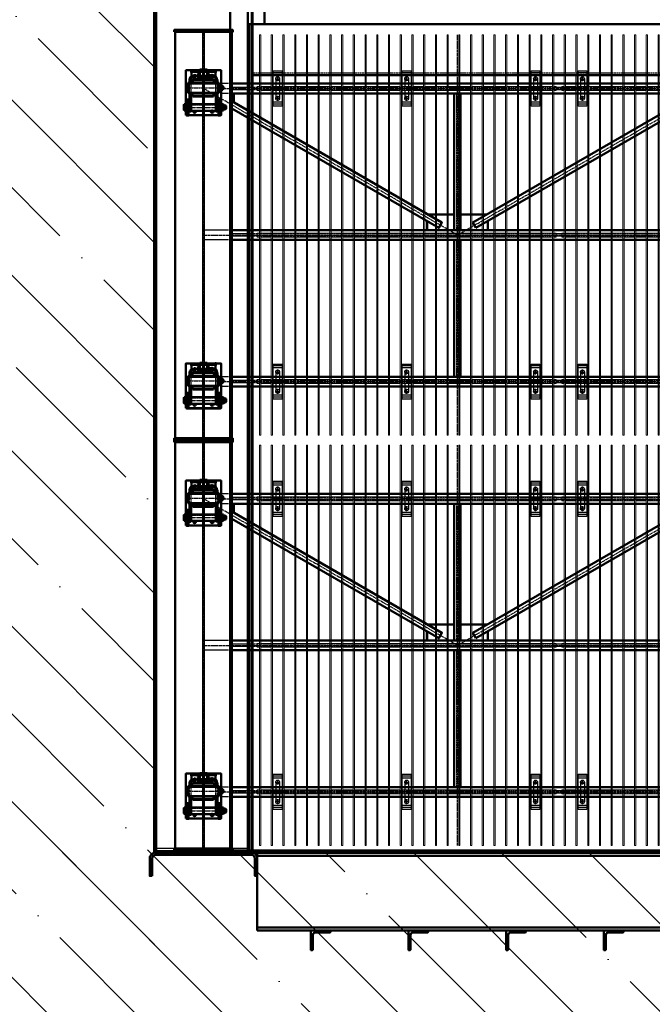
# Model space of a CAD drawing. Header units: millimetres. Extents: x 215401 to 282040, y -56103 to -5143.
# Tile 6 of 47: x 231046 to 234284, y -46934 to -41895. Entities that reach past the tile are written whole.
import ezdxf

# ---------------------------------------------------------------- set-up
doc = ezdxf.new("R2010")
doc.units = ezdxf.units.MM
doc.linetypes.add('CENTER2', pattern=[28.575, 19.05, -3.175, 3.175, -3.175])
doc.linetypes.add('штриховая 04-2', pattern=[6, 4, -2])
for name, color, linetype, lineweight in [('ГТО-2_Бетон_060', 3, 'Continuous', 60), ('ОЗиМ Линии', 7, 'Continuous', 25), ('ОЗиМ Металл', 1, 'Continuous', 50), ('ОЗиМ Металл тонкий', 221, 'Continuous', 15), ('ОЗиМ Металл штрих', 230, 'штриховая 04-2', 25), ('ОЗиМ Размеры', 2, 'Continuous', 35), ('ОЗИМ_Штриховка', 252, 'Continuous', 18)]:
    doc.layers.add(name, color=color, linetype=linetype, lineweight=lineweight)
doc.layers.add('ГТО-2_Штриховка_018', color=7, linetype='Continuous', lineweight=18, true_color=0x6b6b6b)
doc.layers.add('ОЗиМ Оси', color=4, linetype='CENTER2')
pattern_1 = [(135, (-199351.9, -1322687.87), (-449.0128, -449.0128), []), (135, (-199351.9, -1322238.85), (-449.0128, -449.0128), [793.75, -158.75, 0, -158.75])]

# ---------------------------------------------------------------- blocks, each defined once
blk = doc.blocks.new('A$C47311293')
at = {"layer": 'ОЗИМ_Штриховка'}
blk.add_hatch(color=256, dxfattribs=at).paths.add_polyline_path([(-2628, 0), (-2528, 0), (-2528, -10), (-2628, -10)])
h = blk.add_hatch(color=256, dxfattribs=at)
edge = h.paths.add_edge_path()
edge.add_line((-2863, -130.2), (-2863, -40.2))
edge.add_arc((-2845, -40.2), 18, 90, 180, ccw=False)
edge.add_line((-2845, -22.2), (-2355, -22.2))
edge.add_arc((-2355, -40.2), 18, 0, 90, ccw=False)
edge.add_line((-2337, -40.2), (-2337, -130.2))
edge.add_line((-2337, -130.2), (-2325, -130.2))
edge.add_line((-2325, -130.2), (-2325, -40.2))
edge.add_arc((-2355, -40.2), 30, 0, 90)
edge.add_line((-2355, -10.2), (-2845, -10.2))
edge.add_arc((-2845, -40.2), 30, 90, 180)
edge.add_line((-2875, -40.2), (-2875, -130.2))
edge.add_line((-2875, -130.2), (-2863, -130.2))
at = {"layer": 'ОЗиМ Металл'}
for p, q in [((-2850.4, -10.1), (-2850, 22493.6)), ((-2288, 4319.8), (-2288, 4229.8)), ((-2350.4, -10.1), (-2350.3, 4229.8)), ((-2288, 4229.8), (2349.7, 4229.8)), ((2349.7, 3968.5), (-2350.3, 3968.5)), ((-2528, 0, 0), (2528, 0, 0)), ((2325, -10.2), (-2325, -10.2)), ((-2325, -410.2), (-2325, -10.2)), ((-2325, -27.2), (2325, -27.2)), ((2325, -393.2), (-2325, -393.2)), ((2325, -410.2), (-2325, -410.2))]:
    blk.add_line(p, q, dxfattribs=at)
at = {"layer": 'ОЗиМ Металл', "elevation": 0}
for points in [[(-2463, 0), (-2373, 0), (-2373, 4939.8), (-2463, 4939.8)], [(-2628, 0), (-2528, 0), (-2528, -10), (-2628, -10)]]:
    blk.add_lwpolyline(points, close=True, dxfattribs=at)
at = {"layer": 'ОЗиМ Металл'}
blk.add_lwpolyline([(-2288, 4229.8), (-2373, 4229.8), (-2373, 4319.8), (-2288, 4319.8)], close=True, dxfattribs=at)
for points in [[(-2863, -130.2), (-2863, -40.2, -0.414214), (-2845, -22.2), (-2355, -22.2, -0.414214), (-2337, -40.2), (-2337, -130.2), (-2325, -130.2), (-2325, -40.2, 0.414214), (-2355, -10.2), (-2845, -10.2, 0.414214), (-2875, -40.2), (-2875, -130.2)], [(-2040, -432), (-2040, -506, -0.414214), (-2044, -510), (-2050, -510), (-2050, -410), (-1950, -410), (-1950, -416, -0.414214), (-1954, -420), (-2028, -420, 0.414214)], [(-1540, -432), (-1540, -506, -0.414214), (-1544, -510), (-1550, -510), (-1550, -410), (-1450, -410), (-1450, -416, -0.414214), (-1454, -420), (-1528, -420, 0.414214)], [(-1040, -432), (-1040, -506, -0.414214), (-1044, -510), (-1050, -510), (-1050, -410), (-950, -410), (-950, -416, -0.414214), (-954, -420), (-1028, -420, 0.414214)], [(-540, -432), (-540, -506, -0.414214), (-544, -510), (-550, -510), (-550, -410), (-450, -410), (-450, -416, -0.414214), (-454, -420), (-528, -420, 0.414214)]]:
    blk.add_lwpolyline(points, format="xyb", close=True, dxfattribs=at)
at = {"layer": 'ОЗиМ Металл штрих', "ltscale": 0.5}
for p, q in [((-2838.4, -10.1), (-2838, 22490)), ((-2362.4, -10.1), (-2362.3, 4229.8)), ((-2838.4, 12), (-2362, 12)), ((-2838.4, 0), (-2362, 0))]:
    blk.add_line(p, q, dxfattribs=at)
at = {"layer": 'ОЗиМ Металл штрих'}
blk.add_line((2349.7, 3979.1), (-2350.3, 3979.1), dxfattribs=at)
blk = doc.blocks.new('ОЗиМ_Реш.')
at = {"layer": 'ОЗиМ Металл тонкий'}
for p, q in [((461184.8, 833016.3), (461184.8, 830966.3)), ((461184.8, 833016.3), (461190.8, 833016.3)), ((461190.8, 830966.3), (461190.8, 833016.3)), ((461244.8, 833016.3), (461244.8, 830966.3)), ((461244.8, 833016.3), (461250.8, 833016.3)), ((461250.8, 830966.3), (461250.8, 833016.3)), ((461304.8, 833016.3), (461304.8, 830966.3)), ((461304.8, 833016.3), (461310.8, 833016.3)), ((461310.8, 830966.3), (461310.8, 833016.3)), ((461364.8, 833016.3), (461364.8, 830966.3)), ((461364.8, 833016.3), (461370.8, 833016.3)), ((461370.8, 830966.3), (461370.8, 833016.3)), ((461424.8, 833016.3), (461424.8, 830966.3)), ((461424.8, 833016.3), (461430.8, 833016.3)), ((461430.8, 830966.3), (461430.8, 833016.3)), ((461484.8, 833016.3), (461484.8, 830966.3)), ((461484.8, 833016.3), (461490.8, 833016.3)), ((461490.8, 830966.3), (461490.8, 833016.3)), ((461544.8, 833016.3), (461544.8, 830966.3)), ((461544.8, 833016.3), (461550.8, 833016.3)), ((461550.8, 830966.3), (461550.8, 833016.3)), ((461604.8, 833016.3), (461604.8, 830966.3)), ((461604.8, 833016.3), (461610.8, 833016.3)), ((461610.8, 830966.3), (461610.8, 833016.3)), ((461664.8, 833016.3), (461664.8, 830966.3)), ((461664.8, 833016.3), (461670.8, 833016.3)), ((461670.8, 830966.3), (461670.8, 833016.3)), ((461724.8, 833016.3), (461724.8, 830966.3)), ((461724.8, 833016.3), (461730.8, 833016.3)), ((461730.8, 830966.3), (461730.8, 833016.3)), ((461784.8, 833016.3), (461784.8, 830966.3)), ((461784.8, 833016.3), (461790.8, 833016.3)), ((461790.8, 830966.3), (461790.8, 833016.3)), ((461844.8, 833016.3), (461844.8, 830966.3)), ((461844.8, 833016.3), (461850.8, 833016.3)), ((461850.8, 830966.3), (461850.8, 833016.3)), ((461904.8, 833016.3), (461904.8, 830966.3)), ((461904.8, 833016.3), (461910.8, 833016.3)), ((461910.8, 830966.3), (461910.8, 833016.3)), ((461964.8, 833016.3), (461964.8, 830966.3)), ((461964.8, 833016.3), (461970.8, 833016.3)), ((461970.8, 830966.3), (461970.8, 833016.3)), ((462024.8, 833016.3), (462024.8, 830966.3)), ((462024.8, 833016.3), (462030.8, 833016.3)), ((462030.8, 830966.3), (462030.8, 833016.3)), ((462084.8, 833016.3), (462084.8, 830966.3)), ((462084.8, 833016.3), (462090.8, 833016.3)), ((462090.8, 830966.3), (462090.8, 833016.3)), ((462144.8, 833016.3), (462144.8, 830966.3)), ((462144.8, 833016.3), (462150.8, 833016.3)), ((462150.8, 830966.3), (462150.8, 833016.3)), ((462204.8, 833016.3), (462204.8, 830966.3)), ((462204.8, 833016.3), (462210.8, 833016.3)), ((462210.8, 830966.3), (462210.8, 833016.3)), ((462264.8, 833016.3), (462264.8, 830966.3)), ((462264.8, 833016.3), (462270.8, 833016.3)), ((462270.8, 830966.3), (462270.8, 833016.3)), ((462324.8, 833016.3), (462324.8, 830966.3)), ((462324.8, 833016.3), (462330.8, 833016.3)), ((462330.8, 830966.3), (462330.8, 833016.3)), ((462384.8, 833016.3), (462384.8, 830966.3)), ((462384.8, 833016.3), (462390.8, 833016.3)), ((462390.8, 830966.3), (462390.8, 833016.3)), ((462444.8, 833016.3), (462444.8, 830966.3)), ((462444.8, 833016.3), (462450.8, 833016.3)), ((462450.8, 830966.3), (462450.8, 833016.3)), ((462504.8, 833016.3), (462504.8, 830966.3)), ((462504.8, 833016.3), (462510.8, 833016.3)), ((462510.8, 830966.3), (462510.8, 833016.3)), ((462564.8, 833016.3), (462564.8, 830966.3)), ((462564.8, 833016.3), (462570.8, 833016.3)), ((462570.8, 830966.3), (462570.8, 833016.3)), ((462624.8, 833016.3), (462624.8, 830966.3)), ((462624.8, 833016.3), (462630.8, 833016.3)), ((462630.8, 830966.3), (462630.8, 833016.3)), ((462684.8, 833016.3), (462684.8, 830966.3)), ((462684.8, 833016.3), (462690.8, 833016.3)), ((462690.8, 830966.3), (462690.8, 833016.3)), ((461172.8, 832751.3), (461184.8, 832751.3)), ((461172.8, 832751.3), (461172.8, 832731.3)), ((461172.8, 832731.3), (461184.8, 832731.3)), ((461190.8, 832751.3), (461244.8, 832751.3)), ((461190.8, 832731.3), (461244.8, 832731.3)), ((461250.8, 832751.3), (461304.8, 832751.3)), ((461250.8, 832731.3), (461304.8, 832731.3)), ((461310.8, 832751.3), (461364.8, 832751.3)), ((461310.8, 832731.3), (461364.8, 832731.3)), ((461370.8, 832751.3), (461424.8, 832751.3)), ((461370.8, 832731.3), (461424.8, 832731.3)), ((461430.8, 832751.3), (461484.8, 832751.3)), ((461430.8, 832731.3), (461484.8, 832731.3)), ((461490.8, 832751.3), (461544.8, 832751.3)), ((461490.8, 832731.3), (461544.8, 832731.3)), ((461550.8, 832751.3), (461604.8, 832751.3)), ((461550.8, 832731.3), (461604.8, 832731.3)), ((461610.8, 832751.3), (461664.8, 832751.3)), ((461610.8, 832731.3), (461664.8, 832731.3)), ((461670.8, 832751.3), (461724.8, 832751.3)), ((461670.8, 832731.3), (461724.8, 832731.3)), ((461730.8, 832751.3), (461784.8, 832751.3)), ((461730.8, 832731.3), (461784.8, 832731.3)), ((461790.8, 832751.3), (461844.8, 832751.3)), ((461790.8, 832731.3), (461844.8, 832731.3)), ((461850.8, 832751.3), (461904.8, 832751.3)), ((461850.8, 832731.3), (461904.8, 832731.3)), ((461910.8, 832751.3), (461964.8, 832751.3)), ((461910.8, 832731.3), (461964.8, 832731.3)), ((461970.8, 832751.3), (462024.8, 832751.3)), ((461970.8, 832731.3), (462024.8, 832731.3)), ((462030.8, 832751.3), (462084.8, 832751.3)), ((462030.8, 832731.3), (462084.8, 832731.3)), ((462090.8, 832751.3), (462144.8, 832751.3)), ((462090.8, 832731.3), (462144.8, 832731.3)), ((462150.8, 832751.3), (462204.8, 832751.3)), ((462150.8, 832731.3), (462204.8, 832731.3)), ((462210.8, 832751.3), (462264.8, 832751.3)), ((462210.8, 832731.3), (462264.8, 832731.3)), ((462270.8, 832751.3), (462324.8, 832751.3)), ((462270.8, 832731.3), (462324.8, 832731.3)), ((462330.8, 832751.3), (462384.8, 832751.3)), ((462330.8, 832731.3), (462384.8, 832731.3)), ((462390.8, 832751.3), (462444.8, 832751.3)), ((462390.8, 832731.3), (462444.8, 832731.3)), ((462450.8, 832751.3), (462504.8, 832751.3)), ((462450.8, 832731.3), (462504.8, 832731.3)), ((462510.8, 832751.3), (462564.8, 832751.3)), ((462510.8, 832731.3), (462564.8, 832731.3)), ((462570.8, 832751.3), (462624.8, 832751.3)), ((462570.8, 832731.3), (462624.8, 832731.3)), ((462630.8, 832751.3), (462684.8, 832751.3)), ((462630.8, 832731.3), (462684.8, 832731.3)), ((462702.8, 832751.3), (462690.8, 832751.3)), ((462702.8, 832731.3), (462690.8, 832731.3)), ((462702.8, 832751.3), (462702.8, 832731.3)), ((461172.8, 832001.3), (461184.8, 832001.3)), ((461172.8, 832001.3), (461172.8, 831981.3)), ((461172.8, 831981.3), (461184.8, 831981.3)), ((461190.8, 832001.3), (461244.8, 832001.3)), ((461190.8, 831981.3), (461244.8, 831981.3)), ((461250.8, 832001.3), (461304.8, 832001.3)), ((461250.8, 831981.3), (461304.8, 831981.3)), ((461310.8, 832001.3), (461364.8, 832001.3)), ((461310.8, 831981.3), (461364.8, 831981.3)), ((461370.8, 832001.3), (461424.8, 832001.3)), ((461370.8, 831981.3), (461424.8, 831981.3)), ((461430.8, 832001.3), (461484.8, 832001.3)), ((461430.8, 831981.3), (461484.8, 831981.3)), ((461490.8, 832001.3), (461544.8, 832001.3)), ((461490.8, 831981.3), (461544.8, 831981.3)), ((461550.8, 832001.3), (461604.8, 832001.3)), ((461550.8, 831981.3), (461604.8, 831981.3)), ((461610.8, 832001.3), (461664.8, 832001.3)), ((461610.8, 831981.3), (461664.8, 831981.3)), ((461670.8, 832001.3), (461724.8, 832001.3)), ((461670.8, 831981.3), (461724.8, 831981.3)), ((461730.8, 832001.3), (461784.8, 832001.3)), ((461730.8, 831981.3), (461784.8, 831981.3)), ((461790.8, 832001.3), (461844.8, 832001.3)), ((461790.8, 831981.3), (461844.8, 831981.3)), ((461850.8, 832001.3), (461904.8, 832001.3)), ((461850.8, 831981.3), (461904.8, 831981.3)), ((461910.8, 832001.3), (461964.8, 832001.3)), ((461910.8, 831981.3), (461964.8, 831981.3)), ((461970.8, 832001.3), (462024.8, 832001.3)), ((461970.8, 831981.3), (462024.8, 831981.3)), ((462030.8, 832001.3), (462084.8, 832001.3)), ((462030.8, 831981.3), (462084.8, 831981.3)), ((462090.8, 832001.3), (462144.8, 832001.3)), ((462090.8, 831981.3), (462144.8, 831981.3)), ((462150.8, 832001.3), (462204.8, 832001.3)), ((462150.8, 831981.3), (462204.8, 831981.3)), ((462210.8, 832001.3), (462264.8, 832001.3)), ((462210.8, 831981.3), (462264.8, 831981.3)), ((462270.8, 832001.3), (462324.8, 832001.3)), ((462270.8, 831981.3), (462324.8, 831981.3)), ((462330.8, 832001.3), (462384.8, 832001.3)), ((462330.8, 831981.3), (462384.8, 831981.3)), ((462390.8, 832001.3), (462444.8, 832001.3)), ((462390.8, 831981.3), (462444.8, 831981.3)), ((462450.8, 832001.3), (462504.8, 832001.3)), ((462450.8, 831981.3), (462504.8, 831981.3)), ((462510.8, 832001.3), (462564.8, 832001.3)), ((462510.8, 831981.3), (462564.8, 831981.3)), ((462570.8, 832001.3), (462624.8, 832001.3)), ((462570.8, 831981.3), (462624.8, 831981.3)), ((462630.8, 832001.3), (462684.8, 832001.3)), ((462630.8, 831981.3), (462684.8, 831981.3)), ((462702.8, 832001.3), (462690.8, 832001.3)), ((462702.8, 831981.3), (462690.8, 831981.3)), ((462702.8, 832001.3), (462702.8, 831981.3)), ((461172.8, 831251.3), (461184.8, 831251.3)), ((461172.8, 831251.3), (461172.8, 831231.3)), ((461172.8, 831231.3), (461184.8, 831231.3)), ((461190.8, 831251.3), (461244.8, 831251.3)), ((461190.8, 831231.3), (461244.8, 831231.3)), ((461250.8, 831251.3), (461304.8, 831251.3)), ((461250.8, 831231.3), (461304.8, 831231.3)), ((461310.8, 831251.3), (461364.8, 831251.3)), ((461310.8, 831231.3), (461364.8, 831231.3)), ((461370.8, 831251.3), (461424.8, 831251.3)), ((461370.8, 831231.3), (461424.8, 831231.3)), ((461430.8, 831251.3), (461484.8, 831251.3)), ((461430.8, 831231.3), (461484.8, 831231.3)), ((461490.8, 831251.3), (461544.8, 831251.3)), ((461490.8, 831231.3), (461544.8, 831231.3)), ((461550.8, 831251.3), (461604.8, 831251.3)), ((461550.8, 831231.3), (461604.8, 831231.3)), ((461610.8, 831251.3), (461664.8, 831251.3)), ((461610.8, 831231.3), (461664.8, 831231.3)), ((461670.8, 831251.3), (461724.8, 831251.3)), ((461670.8, 831231.3), (461724.8, 831231.3)), ((461730.8, 831251.3), (461784.8, 831251.3)), ((461730.8, 831231.3), (461784.8, 831231.3)), ((461790.8, 831251.3), (461844.8, 831251.3)), ((461790.8, 831231.3), (461844.8, 831231.3)), ((461850.8, 831251.3), (461904.8, 831251.3)), ((461850.8, 831231.3), (461904.8, 831231.3)), ((461910.8, 831251.3), (461964.8, 831251.3)), ((461910.8, 831231.3), (461964.8, 831231.3)), ((461970.8, 831251.3), (462024.8, 831251.3)), ((461970.8, 831231.3), (462024.8, 831231.3)), ((462030.8, 831251.3), (462084.8, 831251.3)), ((462030.8, 831231.3), (462084.8, 831231.3)), ((462090.8, 831251.3), (462144.8, 831251.3)), ((462090.8, 831231.3), (462144.8, 831231.3)), ((462150.8, 831251.3), (462204.8, 831251.3)), ((462150.8, 831231.3), (462204.8, 831231.3)), ((462210.8, 831251.3), (462264.8, 831251.3)), ((462210.8, 831231.3), (462264.8, 831231.3)), ((462270.8, 831251.3), (462324.8, 831251.3)), ((462270.8, 831231.3), (462324.8, 831231.3)), ((462330.8, 831251.3), (462384.8, 831251.3)), ((462330.8, 831231.3), (462384.8, 831231.3)), ((462390.8, 831251.3), (462444.8, 831251.3)), ((462390.8, 831231.3), (462444.8, 831231.3)), ((462450.8, 831251.3), (462504.8, 831251.3)), ((462450.8, 831231.3), (462504.8, 831231.3)), ((462510.8, 831251.3), (462564.8, 831251.3)), ((462510.8, 831231.3), (462564.8, 831231.3)), ((462570.8, 831251.3), (462624.8, 831251.3)), ((462570.8, 831231.3), (462624.8, 831231.3)), ((462630.8, 831251.3), (462684.8, 831251.3)), ((462630.8, 831231.3), (462684.8, 831231.3)), ((462702.8, 831251.3), (462690.8, 831251.3)), ((462702.8, 831231.3), (462690.8, 831231.3)), ((462702.8, 831251.3), (462702.8, 831231.3)), ((461184.8, 830966.3), (461190.8, 830966.3)), ((461244.8, 830966.3), (461250.8, 830966.3)), ((461304.8, 830966.3), (461310.8, 830966.3)), ((461364.8, 830966.3), (461370.8, 830966.3)), ((461424.8, 830966.3), (461430.8, 830966.3)), ((461484.8, 830966.3), (461490.8, 830966.3)), ((461544.8, 830966.3), (461550.8, 830966.3)), ((461604.8, 830966.3), (461610.8, 830966.3)), ((461664.8, 830966.3), (461670.8, 830966.3)), ((461724.8, 830966.3), (461730.8, 830966.3)), ((461784.8, 830966.3), (461790.8, 830966.3)), ((461844.8, 830966.3), (461850.8, 830966.3)), ((461904.8, 830966.3), (461910.8, 830966.3)), ((461964.8, 830966.3), (461970.8, 830966.3)), ((462024.8, 830966.3), (462030.8, 830966.3)), ((462084.8, 830966.3), (462090.8, 830966.3)), ((462144.8, 830966.3), (462150.8, 830966.3)), ((462204.8, 830966.3), (462210.8, 830966.3)), ((462264.8, 830966.3), (462270.8, 830966.3)), ((462324.8, 830966.3), (462330.8, 830966.3)), ((462384.8, 830966.3), (462390.8, 830966.3)), ((462444.8, 830966.3), (462450.8, 830966.3)), ((462504.8, 830966.3), (462510.8, 830966.3)), ((462564.8, 830966.3), (462570.8, 830966.3)), ((462624.8, 830966.3), (462630.8, 830966.3)), ((462684.8, 830966.3), (462690.8, 830966.3))]:
    blk.add_line(p, q, dxfattribs=at)
blk = doc.blocks.new('A$C009B3D35')
at = {"layer": 'ОЗиМ Линии'}
for p, q in [((76, 9), (76, 31)), ((108, 9), (108, 31)), ((276, 37), (276, 59)), ((308, 37), (308, 59))]:
    blk.add_line(p, q, dxfattribs=at)
for points in [[(401, 349), (404, 351), (406, 352), (407, 352), (409, 352), (410, 352), (411, 352), (412, 351), (414, 351), (415, 351), (416, 350), (417, 349), (419, 348)], [(405, 305), (407, 306), (410, 306), (413, 306), (415, 306), (418, 306), (421, 308)]]:
    blk.add_lwpolyline(points, dxfattribs=at)
at = {"layer": 'ОЗиМ Металл'}
for p, q in [((11, 69), (11, 409)), ((11, 409), (171, 409)), ((54, 409), (54, 393)), ((59, 438), (65, 441)), ((59, 413), (59, 438)), ((65, 409), (59, 413)), ((65, 441), (119, 441)), ((119, 409), (65, 409)), ((70, 441), (76, 438)), ((76, 413), (70, 409)), ((76, 438), (76, 413)), ((115, 441), (109, 438)), ((109, 438), (109, 413)), ((109, 413), (115, 409)), ((119, 441), (125, 438)), ((125, 413), (119, 409)), ((125, 438), (125, 413)), ((131, 409), (131, 393)), ((171, 409), (171, 383)), ((260, 403), (265, 406)), ((265, 406), (319, 406)), ((270, 406), (276, 403)), ((315, 406), (309, 403)), ((319, 406), (325, 403)), ((11, 393), (171, 393)), ((51, 381), (202, 381)), ((51, 365), (51, 381)), ((202, 365), (51, 365)), ((129, 387), (55, 387)), ((55, 387), (55, 381)), ((55, 381), (61, 381)), ((58, 365), (58, 113)), ((61, 381), (135, 381)), ((72, 387), (72, 393)), ((112, 387), (112, 393)), ((125, 365), (125, 113)), ((129, 381), (129, 387)), ((202, 381), (242, 381)), ((202, 365), (242, 365)), ((203, 349), (203, 137)), ((215, 349), (203, 349)), ((215, 357), (215, 129)), ((242, 357), (215, 357)), ((242, 399), (242, 79)), ((342, 399), (242, 399)), ((260, 403), (260, 399)), ((276, 403), (276, 399)), ((309, 403), (309, 399)), ((325, 403), (325, 399)), ((335, 79), (335, 399)), ((342, 79), (342, 399)), ((354, 381), (342, 381)), ((355, 365), (342, 365)), ((370, 357), (342, 357)), ((354, 381), (375, 381)), ((375, 365), (355, 365)), ((370, 129), (370, 357)), ((370, 348), (382, 348)), ((382, 348), (382, 136)), ((405, 305), (405, 144)), ((411, 363), (471, 363)), ((415, 306), (415, 190)), ((421, 308), (421, 288)), ((455, 115), (455, 363)), ((471, 363), (471, 115)), ((421, 288), (421, 292)), ((455, 278), (431, 278)), ((455, 289), (435, 289)), ((471, 278), (476, 278)), ((475, 278), (475, 200)), ((475, 278), (475, 278)), ((476, 278), (478, 276)), ((476, 200), (478, 202)), ((478, 276), (478, 202)), ((51, 113), (202, 113)), ((51, 97), (51, 113)), ((202, 113), (242, 113)), ((203, 137), (215, 137)), ((215, 129), (242, 129)), ((227, 129), (227, 129)), ((241, 113), (241, 113)), ((342, 129), (370, 129)), ((358, 113), (342, 113)), ((358, 113), (375, 113)), ((382, 136), (370, 136)), ((471, 115), (411, 115)), ((415, 190), (415, 144)), ((421, 190), (421, 144)), ((431, 200), (455, 200)), ((435, 189), (455, 189)), ((471, 200), (471, 200)), ((476, 200), (471, 200)), ((11, 85), (171, 85)), ((171, 69), (11, 69)), ((202, 97), (51, 97)), ((54, 85), (54, 69)), ((55, 97), (55, 91)), ((55, 91), (129, 91)), ((55, 69), (55, 63)), ((55, 63), (129, 63)), ((59, 60), (65, 63)), ((59, 35), (59, 60)), ((65, 31), (59, 35)), ((119, 31), (65, 31)), ((70, 63), (76, 60)), ((76, 35), (70, 31)), ((72, 91), (72, 85)), ((72, 13), (72, 31)), ((112, 13), (72, 13)), ((72, 13), (77, 8)), ((76, 60), (76, 35)), ((107, 8), (77, 8)), ((90, 51), (94, 51)), ((90, 43), (94, 43)), ((94, 51), (94, 51)), ((94, 51), (94, 51)), ((112, 13), (107, 8)), ((115, 63), (109, 60)), ((109, 60), (109, 35)), ((109, 35), (115, 31)), ((112, 91), (112, 85)), ((112, 13), (112, 31)), ((119, 63), (125, 60)), ((125, 35), (119, 31)), ((125, 60), (125, 35)), ((129, 91), (129, 97)), ((129, 63), (129, 69)), ((131, 85), (131, 69)), ((171, 95), (171, 69)), ((202, 97), (242, 97)), ((242, 79), (342, 79)), ((259, 62), (259, 79)), ((265, 59), (259, 62)), ((319, 59), (265, 59)), ((276, 62), (270, 59)), ((272, 41), (272, 59)), ((312, 41), (272, 41)), ((272, 41), (277, 36)), ((276, 79), (276, 62)), ((307, 36), (277, 36)), ((290, 79), (294, 79)), ((291, 71), (295, 71)), ((294, 79), (295, 79)), ((294, 79), (295, 79)), ((312, 41), (307, 36)), ((309, 79), (309, 62)), ((309, 62), (315, 59)), ((312, 41), (312, 59)), ((325, 62), (319, 59)), ((325, 79), (325, 62)), ((356, 97), (342, 97)), ((375, 97), (356, 97))]:
    blk.add_line(p, q, dxfattribs=at)
blk.add_circle((411, 329), 13, dxfattribs=at)
for centre, radius, start, end in [((92, 400), 41, 66.2864, 113.7136), ((92, 450), 41, 246.2864, 293.7136), ((292, 365), 41, 66.2864, 113.7136), ((51, 330), 14, 64.9092, 295.0908), ((191, 383), 20, 180, 185.9416), ((367, 328), 53, 24.6443, 87.6795), ((375, 335), 46, 15.5114, 90), ((375, 335), 30, 27.7998, 90), ((431, 288), 10, 180, 270), ((435, 279), 10, 90, 175.8005), ((51, 150), 14, 63.9299, 296.0701), ((369, 144), 46, 270, 0), ((375, 144), 46, 270, 0), ((375, 144), 30, 270, 0), ((411, 149), 13, 120.0354, 237.7021), ((431, 190), 10, 90, 180), ((411, 149), 13, 316.2091, 43.094), ((435, 199), 10, 185.4619, 270), ((92, 22), 41, 66.2864, 113.7136), ((92, 72), 41, 246.2864, 293.7136), ((90, 47), 4, 91.4107, 270.9245), ((94, 47), 4, 270, 90), ((191, 95), 20, 174.4632, 180), ((292, 100), 41, 246.2864, 293.7136), ((290, 75), 4, 91.4107, 270.9245), ((295, 75), 4, 270, 90)]:
    blk.add_arc(centre, radius, start, end, dxfattribs=at)
for p in [(11, 409), (11, 409), (268, 406), (285, 406), (11, 393), (52, 377), (55, 381), (72, 387), (92, 387), (92, 381), (112, 387), (129, 381), (252, 399), (411, 329), (455, 363), (455, 363), (455, 363), (455, 302), (455, 302), (455, 289), (455, 289), (455, 282), (455, 282), (441, 200), (441, 190), (445, 199), (455, 115), (471, 115), (471, 115), (11, 85), (11, 69), (55, 97), (59, 63), (72, 91), (92, 97), (92, 91), (92, 8), (112, 91), (129, 97)]:
    blk.add_point(p, dxfattribs=at)
at = {"layer": 'ОЗиМ Металл штрих', "ltscale": 0.8}
for p, q in [((63, 365), (63, 113)), ((118, 365), (118, 113)), ((242, 381), (342, 381)), ((242, 365), (342, 365)), ((242, 113), (342, 113)), ((242, 97), (342, 97))]:
    blk.add_line(p, q, dxfattribs=at)
at = {"layer": 'ОЗиМ Металл штрих', "ltscale": 0.53}
blk.add_line((215, 345), (242, 345), dxfattribs=at)
at = {"layer": 'ОЗиМ Металл штрих', "ltscale": 0.5}
for p, q in [((370, 345), (342, 345)), ((215, 140), (242, 140)), ((370, 140), (342, 140))]:
    blk.add_line(p, q, dxfattribs=at)
at = {"layer": 'ОЗиМ Оси', "ltscale": 0.5}
for p, q in [((92, 451), (92, 0)), ((292, 399), (292, 413)), ((292, 399), (292, 17)), ((471, 239), (0, 240)), ((102, 47), (82, 47)), ((303, 75), (282, 75))]:
    blk.add_line(p, q, dxfattribs=at)
at = {"layer": 'ОЗиМ Оси'}
for p, q in [((29, 330), (67, 330)), ((51, 348), (51, 311)), ((394, 329), (429, 329)), ((411, 349), (411, 310)), ((30, 150), (69, 150)), ((51, 170), (51, 127)), ((387, 149), (437, 149))]:
    blk.add_line(p, q, dxfattribs=at)
blk.add_point((471, 363), dxfattribs=at)
blk = doc.blocks.new('A$C41D7639D')
at = {"layer": 'ОЗиМ Линии'}
for p, q in [((-2230, 3950), (-2230, 3850)), ((-2210, 3950), (-2210, 3850)), ((-1570, 3950), (-1570, 3850)), ((-1550, 3950), (-1550, 3850)), ((-910, 3950), (-910, 3850)), ((-890, 3950), (-890, 3850)), ((-670, 3950), (-670, 3850)), ((-650, 3950), (-650, 3850)), ((-2230, 2450), (-2230, 2350)), ((-2210, 2450), (-2210, 2350)), ((-1570, 2450), (-1570, 2350)), ((-1550, 2450), (-1550, 2350)), ((-910, 2450), (-910, 2350)), ((-890, 2450), (-890, 2350)), ((-670, 2450), (-670, 2350)), ((-650, 2450), (-650, 2350)), ((-2230, 1850), (-2230, 1750)), ((-2210, 1850), (-2210, 1750)), ((-1570, 1850), (-1570, 1750)), ((-1550, 1850), (-1550, 1750)), ((-910, 1850), (-910, 1750)), ((-890, 1850), (-890, 1750)), ((-670, 1850), (-670, 1750)), ((-650, 1850), (-650, 1750)), ((-2230, 350), (-2230, 250)), ((-2210, 350), (-2210, 250)), ((-1570, 350), (-1570, 250)), ((-1550, 350), (-1550, 250)), ((-910, 350), (-910, 250)), ((-890, 350), (-890, 250)), ((-670, 350), (-670, 250)), ((-650, 350), (-650, 250))]:
    blk.add_line(p, q, dxfattribs=at)
for points in [[(-2197.5, 3810), (-2242.5, 3810), (-2242.5, 3990), (-2197.5, 3990)], [(-1537.5, 3810), (-1582.5, 3810), (-1582.5, 3990), (-1537.5, 3990)], [(-877.5, 3810), (-922.5, 3810), (-922.5, 3990), (-877.5, 3990)], [(-637.5, 3810), (-682.5, 3810), (-682.5, 3990), (-637.5, 3990)], [(-2197.5, 2310), (-2242.5, 2310), (-2242.5, 2490), (-2197.5, 2490)], [(-1537.5, 2310), (-1582.5, 2310), (-1582.5, 2490), (-1537.5, 2490)], [(-877.5, 2310), (-922.5, 2310), (-922.5, 2490), (-877.5, 2490)], [(-637.5, 2310), (-682.5, 2310), (-682.5, 2490), (-637.5, 2490)], [(-2197.5, 1710), (-2242.5, 1710), (-2242.5, 1890), (-2197.5, 1890)], [(-1537.5, 1710), (-1582.5, 1710), (-1582.5, 1890), (-1537.5, 1890)], [(-877.5, 1710), (-922.5, 1710), (-922.5, 1890), (-877.5, 1890)], [(-637.5, 1710), (-682.5, 1710), (-682.5, 1890), (-637.5, 1890)], [(-2197.5, 210), (-2242.5, 210), (-2242.5, 390), (-2197.5, 390)], [(-1537.5, 210), (-1582.5, 210), (-1582.5, 390), (-1537.5, 390)], [(-877.5, 210), (-922.5, 210), (-922.5, 390), (-877.5, 390)], [(-637.5, 210), (-682.5, 210), (-682.5, 390), (-637.5, 390)]]:
    blk.add_lwpolyline(points, close=True, dxfattribs=at)
for centre in [(-2220, 3950), (-1560, 3950), (-900, 3950), (-660, 3950), (-2220, 3850), (-1560, 3850), (-900, 3850), (-660, 3850), (-2220, 2450), (-1560, 2450), (-900, 2450), (-660, 2450), (-2220, 2350), (-1560, 2350), (-900, 2350), (-660, 2350), (-2220, 1850), (-1560, 1850), (-900, 1850), (-660, 1850), (-2220, 1750), (-1560, 1750), (-900, 1750), (-660, 1750), (-2220, 350), (-1560, 350), (-900, 350), (-660, 350), (-2220, 250), (-1560, 250), (-900, 250), (-660, 250)]:
    blk.add_circle(centre, 10, dxfattribs=at)
at = {"layer": 'ОЗиМ Металл'}
for p, q in [((2455, 3925), (-2455, 3925)), ((2455, 3875), (-2455, 3875)), ((-1316, 3175), (-1316, 3875)), ((-1284, 3175), (-1284, 3875)), ((2455, 3175), (-2455, 3175)), ((2455, 3125), (-2455, 3125)), ((-1316, 2425), (-1316, 3125)), ((-1284, 2425), (-1284, 3125)), ((2455, 2425), (-2455, 2425)), ((2455, 2375), (-2455, 2375)), ((2455, 1825), (-2455, 1825)), ((2455, 1775), (-2455, 1775)), ((-1316, 1075), (-1316, 1775)), ((-1284, 1075), (-1284, 1775)), ((2455, 1075), (-2455, 1075)), ((2455, 1025), (-2455, 1025)), ((-1316, 325), (-1316, 1025)), ((-1284, 325), (-1284, 1025)), ((2455, 325), (-2455, 325)), ((2455, 275), (-2455, 275))]:
    blk.add_line(p, q, dxfattribs=at)
for points in [[(-2750, 4190), (-2450, 4190), (-2450, 4200), (-2750, 4200)], [(-2745, 2110), (-2455, 2110), (-2455, 4190), (-2745, 4190)], [(-2690.2, 3763.3), (-2510.2, 3763.3), (-2510.2, 3993.3), (-2690.2, 3993.3)], [(-1205.1, 3186.5), (-79.1, 3836.1), (-95.1, 3863.9), (-1221.1, 3214.2)], [(-2690.2, 2263.3), (-2510.2, 2263.3), (-2510.2, 2493.3), (-2690.2, 2493.3)], [(-2750, 2100), (-2450, 2100), (-2450, 2110), (-2750, 2110)], [(-2750, 2090), (-2450, 2090), (-2450, 2100), (-2750, 2100)], [(-2745, 10), (-2455, 10), (-2455, 2090), (-2745, 2090)], [(-2690.2, 1663.3), (-2510.2, 1663.3), (-2510.2, 1893.3), (-2690.2, 1893.3)], [(-1205.1, 1086.5), (-79.1, 1736.1), (-95.1, 1763.9), (-1221.1, 1114.2)], [(-2690.2, 163.3), (-2510.2, 163.3), (-2510.2, 393.3), (-2690.2, 393.3)], [(-2750, 0), (-2450, 0), (-2450, 10), (-2750, 10)]]:
    blk.add_lwpolyline(points, close=True, dxfattribs=at)
for points in [[(-2455, 3835), (-1378.9, 3214.2), (-1394.9, 3186.5), (-2455, 3798.1)], [(-2445, 3875), (-2445, 3829.3)], [(-2447.8, 3794), (-2455, 3794)], [(-1451.3, 3256), (-1316, 3256)], [(-1148.7, 3256), (-1284, 3256)], [(-1455, 3175), (-1455, 3221.2)], [(-1145, 3175), (-1145, 3221.2)], [(-2445, 1775), (-2445, 1729.3)], [(-2455, 1735), (-1378.9, 1114.2), (-1394.9, 1086.5), (-2455, 1698.1)], [(-2447.8, 1694), (-2455, 1694)], [(-1455, 1075), (-1455, 1121.2)], [(-1451.3, 1156), (-1316, 1156)], [(-1148.7, 1156), (-1284, 1156)], [(-1145, 1075), (-1145, 1121.2)]]:
    blk.add_lwpolyline(points, dxfattribs=at)
at = {"layer": 'ОЗиМ Металл штрих', "ltscale": 0.7}
for p, q in [((-2197.5, 3980), (-2242.5, 3980)), ((-2197.5, 3970), (-2242.5, 3970)), ((-1537.5, 3980), (-1582.5, 3980)), ((-1537.5, 3970), (-1582.5, 3970)), ((-877.5, 3980), (-922.5, 3980)), ((-877.5, 3970), (-922.5, 3970)), ((-637.5, 3980), (-682.5, 3980)), ((-637.5, 3970), (-682.5, 3970)), ((-2197.5, 3900), (-2242.5, 3900)), ((-1537.5, 3900), (-1582.5, 3900)), ((-877.5, 3900), (-922.5, 3900)), ((-637.5, 3900), (-682.5, 3900)), ((-2197.5, 3830), (-2242.5, 3830)), ((-1537.5, 3830), (-1582.5, 3830)), ((-877.5, 3830), (-922.5, 3830)), ((-637.5, 3830), (-682.5, 3830)), ((-2197.5, 3820), (-2242.5, 3820)), ((-1537.5, 3820), (-1582.5, 3820)), ((-877.5, 3820), (-922.5, 3820)), ((-637.5, 3820), (-682.5, 3820)), ((-2197.5, 2480), (-2242.5, 2480)), ((-2197.5, 2470), (-2242.5, 2470)), ((-1537.5, 2480), (-1582.5, 2480)), ((-1537.5, 2470), (-1582.5, 2470)), ((-877.5, 2480), (-922.5, 2480)), ((-877.5, 2470), (-922.5, 2470)), ((-637.5, 2480), (-682.5, 2480)), ((-637.5, 2470), (-682.5, 2470)), ((-2197.5, 2400), (-2242.5, 2400)), ((-1537.5, 2400), (-1582.5, 2400)), ((-877.5, 2400), (-922.5, 2400)), ((-637.5, 2400), (-682.5, 2400)), ((-2197.5, 2330), (-2242.5, 2330)), ((-2197.5, 2320), (-2242.5, 2320)), ((-1537.5, 2330), (-1582.5, 2330)), ((-1537.5, 2320), (-1582.5, 2320)), ((-877.5, 2330), (-922.5, 2330)), ((-877.5, 2320), (-922.5, 2320)), ((-637.5, 2330), (-682.5, 2330)), ((-637.5, 2320), (-682.5, 2320)), ((-2197.5, 1880), (-2242.5, 1880)), ((-2197.5, 1870), (-2242.5, 1870)), ((-1537.5, 1880), (-1582.5, 1880)), ((-1537.5, 1870), (-1582.5, 1870)), ((-877.5, 1880), (-922.5, 1880)), ((-877.5, 1870), (-922.5, 1870)), ((-637.5, 1880), (-682.5, 1880)), ((-637.5, 1870), (-682.5, 1870)), ((-2197.5, 1800), (-2242.5, 1800)), ((-1537.5, 1800), (-1582.5, 1800)), ((-877.5, 1800), (-922.5, 1800)), ((-637.5, 1800), (-682.5, 1800)), ((-2197.5, 1730), (-2242.5, 1730)), ((-2197.5, 1720), (-2242.5, 1720)), ((-1537.5, 1730), (-1582.5, 1730)), ((-1537.5, 1720), (-1582.5, 1720)), ((-877.5, 1730), (-922.5, 1730)), ((-877.5, 1720), (-922.5, 1720)), ((-637.5, 1730), (-682.5, 1730)), ((-637.5, 1720), (-682.5, 1720)), ((-2197.5, 380), (-2242.5, 380)), ((-2197.5, 370), (-2242.5, 370)), ((-1537.5, 380), (-1582.5, 380)), ((-1537.5, 370), (-1582.5, 370)), ((-877.5, 380), (-922.5, 380)), ((-877.5, 370), (-922.5, 370)), ((-637.5, 380), (-682.5, 380)), ((-637.5, 370), (-682.5, 370)), ((-2197.5, 300), (-2242.5, 300)), ((-1537.5, 300), (-1582.5, 300)), ((-877.5, 300), (-922.5, 300)), ((-637.5, 300), (-682.5, 300)), ((-2197.5, 230), (-2242.5, 230)), ((-2197.5, 220), (-2242.5, 220)), ((-1537.5, 230), (-1582.5, 230)), ((-1537.5, 220), (-1582.5, 220)), ((-877.5, 230), (-922.5, 230)), ((-877.5, 220), (-922.5, 220)), ((-637.5, 230), (-682.5, 230)), ((-637.5, 220), (-682.5, 220))]:
    blk.add_line(p, q, dxfattribs=at)
at = {"layer": 'ОЗиМ Металл штрих'}
for p, q in [((-2455, 3925), (-2510.2, 3925)), ((2455, 3906), (-2455, 3906)), ((2455, 3894), (-2455, 3894)), ((-2455, 3875), (-2510.2, 3875)), ((-1305, 3875), (-1305, 3175)), ((-1295, 3875), (-1295, 3175)), ((-2455, 3175), (-2595, 3175)), ((-2455, 3125), (-2595, 3125)), ((2455, 3156), (-2455, 3156)), ((2455, 3144), (-2455, 3144)), ((-1305, 3125), (-1305, 2425)), ((-1295, 3125), (-1295, 2425)), ((-2455, 2425), (-2510.2, 2425)), ((-2455, 2375), (-2510.2, 2375)), ((2455, 2406), (-2455, 2406)), ((2455, 2394), (-2455, 2394)), ((-2455, 1825), (-2510.2, 1825)), ((-2455, 1775), (-2510.2, 1775)), ((2455, 1806), (-2455, 1806)), ((2455, 1794), (-2455, 1794)), ((-1305, 1775), (-1305, 1075)), ((-1295, 1775), (-1295, 1075)), ((-2455, 1075), (-2595, 1075)), ((-2455, 1025), (-2595, 1025)), ((2455, 1056), (-2455, 1056)), ((2455, 1044), (-2455, 1044)), ((-1305, 1025), (-1305, 325)), ((-1295, 1025), (-1295, 325)), ((-2455, 325), (-2510.2, 325)), ((2455, 306), (-2455, 306)), ((-2455, 275), (-2510.2, 275)), ((2455, 294), (-2455, 294))]:
    blk.add_line(p, q, dxfattribs=at)
at = {"layer": 'ОЗиМ Металл штрих', "ltscale": 0.7}
for points in [[(-2605, 2110), (-2595, 2110), (-2595, 4190), (-2605, 4190)], [(-2605, 10), (-2595, 10), (-2595, 2090), (-2605, 2090)]]:
    blk.add_lwpolyline(points, close=True, dxfattribs=at)
at = {"layer": 'ОЗиМ Оси', "ltscale": 0.7}
for p, q in [((-2600, 2110), (-2600, 4190)), ((-1300, 2125), (-1300, 4175)), ((-1300, 3150), (-2600, 3900)), ((-2498.4, 3900), (2516.9, 3899.9)), ((-1300, 3150), (0, 3900)), ((-2600, 3150), (2600, 3150)), ((-2498.4, 2400), (2516.9, 2400)), ((-2600, 10), (-2600, 2090)), ((-1300, 25), (-1300, 2075)), ((-1300, 1050), (-2600, 1800)), ((-2498.4, 1800), (2516.9, 1799.9)), ((-1300, 1050), (0, 1800)), ((-2600, 1050), (2600, 1050)), ((-2498.4, 300), (2516.9, 300))]:
    blk.add_line(p, q, dxfattribs=at)
at = {"layer": 'ОЗиМ Оси'}
for p, q in [((-2233, 3950), (-2207, 3950)), ((-2220, 3937), (-2220, 3963)), ((-1573, 3950), (-1547, 3950)), ((-1560, 3937), (-1560, 3963)), ((-913, 3950), (-887, 3950)), ((-900, 3937), (-900, 3963)), ((-673, 3950), (-647, 3950)), ((-660, 3937), (-660, 3963)), ((-2233, 3850), (-2207, 3850)), ((-2220, 3837), (-2220, 3863)), ((-1573, 3850), (-1547, 3850)), ((-1560, 3837), (-1560, 3863)), ((-913, 3850), (-887, 3850)), ((-900, 3837), (-900, 3863)), ((-673, 3850), (-647, 3850)), ((-660, 3837), (-660, 3863)), ((-2233, 2450), (-2207, 2450)), ((-2220, 2437), (-2220, 2463)), ((-1573, 2450), (-1547, 2450)), ((-1560, 2437), (-1560, 2463)), ((-913, 2450), (-887, 2450)), ((-900, 2437), (-900, 2463)), ((-673, 2450), (-647, 2450)), ((-660, 2437), (-660, 2463)), ((-2233, 2350), (-2207, 2350)), ((-2220, 2337), (-2220, 2363)), ((-1573, 2350), (-1547, 2350)), ((-1560, 2337), (-1560, 2363)), ((-913, 2350), (-887, 2350)), ((-900, 2337), (-900, 2363)), ((-673, 2350), (-647, 2350)), ((-660, 2337), (-660, 2363)), ((-2233, 1850), (-2207, 1850)), ((-2220, 1837), (-2220, 1863)), ((-1573, 1850), (-1547, 1850)), ((-1560, 1837), (-1560, 1863)), ((-913, 1850), (-887, 1850)), ((-900, 1837), (-900, 1863)), ((-673, 1850), (-647, 1850)), ((-660, 1837), (-660, 1863)), ((-2233, 1750), (-2207, 1750)), ((-2220, 1737), (-2220, 1763)), ((-1573, 1750), (-1547, 1750)), ((-1560, 1737), (-1560, 1763)), ((-913, 1750), (-887, 1750)), ((-900, 1737), (-900, 1763)), ((-673, 1750), (-647, 1750)), ((-660, 1737), (-660, 1763)), ((-2220, 337), (-2220, 363)), ((-1560, 337), (-1560, 363)), ((-900, 337), (-900, 363)), ((-660, 337), (-660, 363)), ((-2233, 350), (-2207, 350)), ((-1573, 350), (-1547, 350)), ((-913, 350), (-887, 350)), ((-673, 350), (-647, 350)), ((-2220, 237), (-2220, 263)), ((-1560, 237), (-1560, 263)), ((-900, 237), (-900, 263)), ((-660, 237), (-660, 263)), ((-2233, 250), (-2207, 250)), ((-1573, 250), (-1547, 250)), ((-913, 250), (-887, 250)), ((-673, 250), (-647, 250))]:
    blk.add_line(p, q, dxfattribs=at)
at = {"layer": 'ОЗиМ Оси', "ltscale": 0.7, "xscale": 0.5, "yscale": 0.5, "zscale": 0.5, "rotation": 90}
for p in [(-2480.4, 3757.6), (-2480.4, 2257.6), (-2480.4, 1657.6), (-2480.4, 157.6)]:
    blk.add_blockref('A$C009B3D35', p, dxfattribs=at)
at = {"layer": 'ОЗиМ Размеры'}
for p in [(-463497.8, -828841.3), (-461937.8, -828841.3), (-463497.8, -830941.3), (-461937.8, -830941.3)]:
    blk.add_blockref('ОЗиМ_Реш.', p, dxfattribs=at)

msp = doc.modelspace()

# ---------------------------------------------------------------- hatches: boundary and pattern name
at = {"layer": 'ГТО-2_Штриховка_018'}
h = msp.add_hatch(dxfattribs=at)
h.set_pattern_fill('ANSI35', color=256, scale=100, angle=90)
h.set_pattern_definition(pattern_1)
edge = h.paths.add_edge_path()
edge.add_line((224736.2, -23657.3), (223561.4, -23657.3))
edge.add_line((223561.4, -23657.3), (223561.4, -29157.3))
edge.add_line((223561.4, -29157.3), (224086.2, -29157.3))
edge.add_line((224086.2, -29157.3), (218836.2, -29157.3))
edge.add_line((218836.2, -29157.3), (217861.4, -29157.3))
edge.add_line((217861.4, -29157.3), (217861.4, -23657.3))
edge.add_line((217861.4, -23657.3), (216659, -23657.3))
edge.add_line((216659, -23657.3), (216659, -28896))
edge.add_line((216659, -28896), (217821.1, -29157.5))
edge.add_line((217821.1, -29157.5), (218608.8, -29196.9))
edge.add_arc((218628.2, -29212.6), 25, -38.9255, 141.0745, ccw=False)
edge.add_arc((218628.2, -29212.6), 25, 141.0745, 321.0745, ccw=False)
edge.add_line((218608.8, -29196.9), (217821.1, -29157.5))
edge.add_line((217821.1, -29157.5), (216659, -28896))
edge.add_line((216659, -28896), (216659, -29657.3))
edge.add_line((216659, -29657.3), (218111.4, -30257.3))
edge.add_line((218111.4, -30257.3), (218111.4, -47957.3))
edge.add_line((218111.4, -47957.3), (220336.2, -47957.3))
edge.add_line((220336.2, -47957.3), (222926.2, -49157.3))
edge.add_line((222926.2, -49157.3), (227586.2, -49157.3))
edge.add_line((227586.2, -49157.3), (227586.2, -46157.3))
edge.add_line((227586.2, -46157.3), (224736.2, -46157.3))
edge.add_line((224736.2, -46157.3), (224736.2, -23657.3))
h.paths.add_polyline_path([(220336.2, -41257.3), (223786.2, -41257.3), (223786.2, -44907.3), (220336.2, -44907.3)], flags=16)
h.paths.add_polyline_path([(220336.2, -40757.3), (220336.2, -37157.3), (223786.2, -37157.3), (223786.2, -40757.3)], flags=16)
h.paths.add_polyline_path([(220336.2, -36657.3), (220336.2, -29657.3), (223786.2, -29657.3), (223786.2, -36657.3)], flags=16)
h.paths.add_polyline_path([(234586.2, -46157.3), (227586.2, -46157.3), (227586.2, -49157.3), (234586.2, -49157.3)])
h.paths.add_polyline_path([(238736.2, -23657.3), (237436.2, -23657.3), (237436.2, -46157.3), (238736.2, -46157.3)])
h.paths.add_polyline_path([(241586.2, -46157.3), (234586.2, -46157.3), (234586.2, -49157.3), (241586.2, -49157.3)])
h.paths.add_polyline_path([(248586.2, -46157.3), (241586.2, -46157.3), (241586.2, -49157.3), (248586.2, -49157.3)])
h.paths.add_polyline_path([(245736.2, -23657.3), (244436.2, -23657.3), (244436.2, -46157.3), (245736.2, -46157.3)])
h.paths.add_polyline_path([(252736.2, -23657.3), (251436.2, -23657.3), (251436.2, -46157.3), (252736.2, -46157.3)])
h.paths.add_polyline_path([(255586.2, -46157.3), (248586.2, -46157.3), (248586.2, -49157.3), (255586.2, -49157.3)])
h.paths.add_polyline_path([(262586.2, -46157.3), (255586.2, -46157.3), (255586.2, -49157.3), (262586.2, -49157.3)])
h.paths.add_polyline_path([(259736.2, -23657.3), (258436.2, -23657.3), (258436.2, -46157.3), (259736.2, -46157.3)])
h = msp.add_hatch(dxfattribs=at)
h.set_pattern_fill('ANSI35', color=256, scale=100, angle=90)
h.set_pattern_definition(pattern_1)
h.paths.add_polyline_path([(231736.2, -23657.3), (230436.2, -23657.3), (230436.2, -46667.3), (231736.2, -46667.3)])

# ---------------------------------------------------------------- linework, layer by layer
at = {"layer": 'ГТО-2_Бетон_060'}
for p, q in [((231736.2, -23657.3), (231736.2, -46157.3)), ((232236.2, -23657.3), (232236.2, -46157.3)), ((231736.2, -46157.3), (237436.2, -46157.3))]:
    msp.add_line(p, q, dxfattribs=at)

# ---------------------------------------------------------------- block references
at = {"color": 5}
for name, p in [('A$C47311293', (234586.6, -46147.1)), ('A$C41D7639D', (234586.6, -46147.1, 0))]:
    msp.add_blockref(name, p, dxfattribs=at)

doc.saveas('drawing.dxf')
